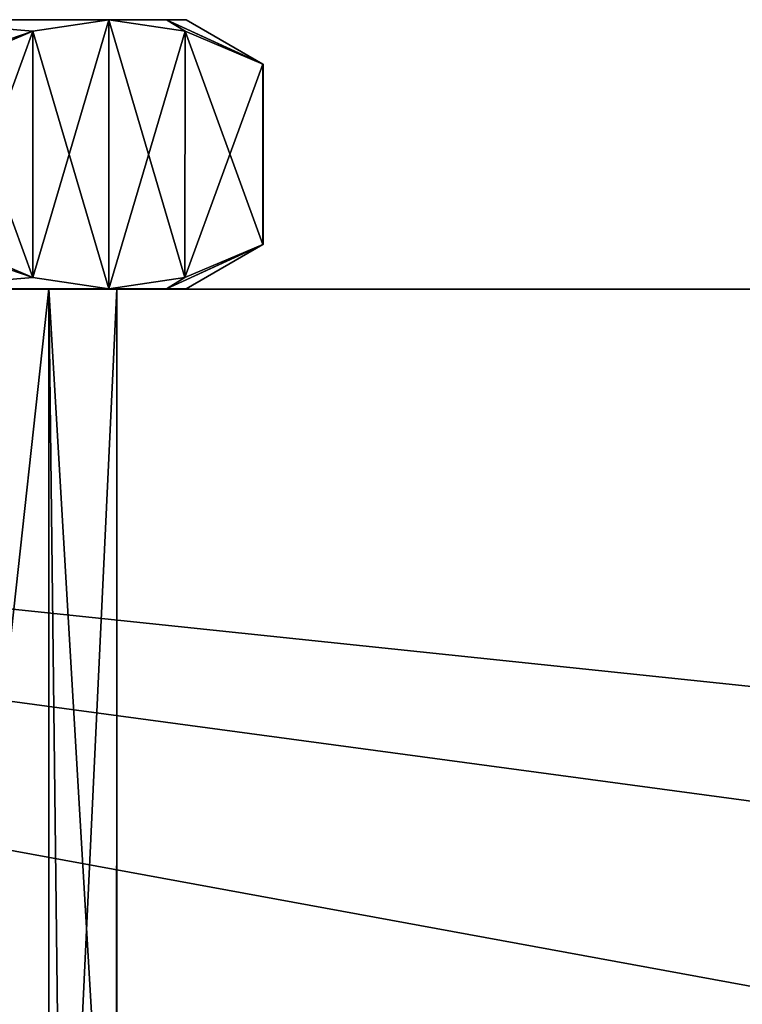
# Model space of a CAD drawing. Header units: metres. Extents: x -205 to 205, y -82 to 82.
# Tile 142 of 256: x -120 to -102, y 56 to 82. Entities that reach past the tile are written whole.
import ezdxf

# ---------------------------------------------------------------- set-up
doc = ezdxf.new("R2010")
doc.units = ezdxf.units.M
doc.layers.add('solid_PRT0003', color=7, linetype='CONTINUOUS')

msp = doc.modelspace()

# ---------------------------------------------------------------- linework, layer by layer
at = {"layer": 'solid_PRT0003'}
for points in [[(-138.484528, 82.006203, 37.490379), (-117.994148, 82.003281, 32), (-130.984528, 82.005135, 35)], [(-138.484528, 82.006203, 37.490379), (-123.484528, 82.004066, 37.490379), (-117.994148, 82.003281, 32)], [(-117.994148, 82.003281, 32), (-123.559906, 82.004074, 31.924623), (-130.984528, 82.005135, 35)], [(-117.994148, 82.003281, 17), (-130.984528, 82.005135, 14), (-123.559906, 82.004074, 17.075377)], [(-117.994148, 82.003281, 17), (-123.484528, 82.004066, 11.509619), (-130.984528, 82.005135, 14)], [(-115.984528, 82.002998, 24.5), (-120.484528, 82.003639, 24.5), (-123.559906, 82.004074, 31.924623)], [(-116.495636, 82.003067, 20.617714), (-123.559906, 82.004074, 17.075377), (-120.484528, 82.003639, 24.5)], [(-116.495636, 82.003067, 28.382286), (-115.984528, 82.002998, 24.5), (-123.559906, 82.004074, 31.924623)], [(-117.994148, 82.003281, 32), (-116.495636, 82.003067, 28.382286), (-123.559906, 82.004074, 31.924623)], [(-116.495636, 82.003067, 20.617714), (-117.994148, 82.003281, 17), (-123.559906, 82.004074, 17.075377)], [(-119.973778, 81.706978, 13.57125), (-123.484528, 82.004066, 11.509619), (-117.994148, 82.003281, 17)], [(-119.973778, 81.706978, 13.57125), (-122.484688, 80.84922, 9.777568), (-123.484528, 82.004066, 11.509619)], [(-119.973785, 81.70697, 35.428764), (-117.994148, 82.003281, 32), (-123.484528, 82.004066, 37.490379)], [(-121.994308, 80.849152, 38.928204), (-119.973785, 81.70697, 35.428764), (-123.484528, 82.004066, 37.490379)], [(-115.984528, 82.002998, 24.5), (-116.495636, 82.003067, 20.617714), (-120.484528, 82.003639, 24.5)], [(-119.974701, 75.300156, 13.571237), (-119.973778, 81.706978, 13.57125), (-117.994148, 82.003281, 17)], [(-119.974701, 75.300156, 13.571237), (-117.994148, 82.003281, 17), (-117.995148, 75.003281, 17)], [(-117.995148, 75.003281, 32), (-117.994148, 82.003281, 32), (-119.973785, 81.70697, 35.428764)], [(-116.014587, 81.706406, 20.428762), (-117.995148, 75.003281, 17), (-117.994148, 82.003281, 17)], [(-116.015503, 75.299591, 28.571238), (-117.994148, 82.003281, 32), (-117.995148, 75.003281, 32)], [(-116.014587, 81.706406, 20.428762), (-117.994148, 82.003281, 17), (-116.495636, 82.003067, 20.617714)], [(-116.014595, 81.706413, 28.571249), (-116.495636, 82.003067, 28.382286), (-117.994148, 82.003281, 32)], [(-116.014595, 81.706413, 28.571249), (-117.994148, 82.003281, 32), (-116.015503, 75.299591, 28.571238)], [(-113.994308, 80.848007, 23.928204), (-116.495636, 82.003067, 20.617714), (-115.984528, 82.002998, 24.5)], [(-116.014587, 81.706406, 20.428762), (-116.495636, 82.003067, 20.617714), (-113.994308, 80.848007, 23.928204)], [(-113.984688, 80.848007, 24.5), (-115.984528, 82.002998, 24.5), (-116.495636, 82.003067, 28.382286)], [(-113.994308, 80.848007, 25.071796), (-116.495636, 82.003067, 28.382286), (-116.014595, 81.706413, 28.571249)], [(-113.987099, 80.848007, 24.785938), (-116.495636, 82.003067, 28.382286), (-113.994308, 80.848007, 25.071796)], [(-113.984688, 80.848007, 24.5), (-116.495636, 82.003067, 28.382286), (-113.987099, 80.848007, 24.785938)], [(-113.987099, 80.848007, 24.214062), (-115.984528, 82.002998, 24.5), (-113.984688, 80.848007, 24.5)], [(-113.994308, 80.848007, 23.928204), (-115.984528, 82.002998, 24.5), (-113.987099, 80.848007, 24.214062)], [(-119.973778, 81.706978, 13.57125), (-121.994308, 80.849152, 10.071796), (-122.484688, 80.84922, 9.777568)], [(-121.99498, 76.158554, 10.071796), (-121.994308, 80.849152, 10.071796), (-119.973778, 81.706978, 13.57125)], [(-121.99498, 76.158554, 10.071796), (-119.973778, 81.706978, 13.57125), (-119.974701, 75.300156, 13.571237)], [(-119.974693, 75.300156, 35.428749), (-119.973785, 81.70697, 35.428764), (-121.994308, 80.849152, 38.928204)], [(-117.995148, 75.003281, 32), (-119.973785, 81.70697, 35.428764), (-119.974693, 75.300156, 35.428749)], [(-116.014587, 81.706406, 20.428762), (-116.015511, 75.299591, 20.428751), (-117.995148, 75.003281, 17)], [(-116.014587, 81.706406, 20.428762), (-113.994308, 80.848007, 23.928204), (-116.015511, 75.299591, 20.428751)], [(-116.014595, 81.706413, 28.571249), (-116.015503, 75.299591, 28.571238), (-113.99498, 76.15741, 25.071796)], [(-113.994308, 80.848007, 25.071796), (-116.014595, 81.706413, 28.571249), (-113.99498, 76.15741, 25.071796)], [(-119.974693, 75.300156, 35.428749), (-121.994308, 80.849152, 38.928204), (-121.99498, 76.158554, 38.928204)], [(-113.994308, 80.848007, 23.928204), (-113.99498, 76.15741, 23.928204), (-116.015511, 75.299591, 20.428751)], [(-113.994308, 80.848007, 25.071796), (-113.99498, 76.15741, 25.071796), (-113.987762, 76.15741, 24.785938)], [(-113.987099, 80.848007, 24.214062), (-113.987762, 76.15741, 24.214062), (-113.99498, 76.15741, 23.928204)], [(-113.994308, 80.848007, 23.928204), (-113.987099, 80.848007, 24.214062), (-113.99498, 76.15741, 23.928204)], [(-113.987099, 80.848007, 24.785938), (-113.994308, 80.848007, 25.071796), (-113.987762, 76.15741, 24.785938)], [(-113.987099, 80.848007, 24.785938), (-113.987762, 76.15741, 24.785938), (-113.985359, 76.15741, 24.5)], [(-113.984688, 80.848007, 24.5), (-113.985359, 76.15741, 24.5), (-113.987762, 76.15741, 24.214062)], [(-113.987099, 80.848007, 24.214062), (-113.984688, 80.848007, 24.5), (-113.987762, 76.15741, 24.214062)], [(-113.984688, 80.848007, 24.5), (-113.987099, 80.848007, 24.785938), (-113.985359, 76.15741, 24.5)], [(-122.485359, 76.158623, 39.222431), (-123.485527, 75.004066, 37.490379), (-119.974693, 75.300156, 35.428749)], [(-121.99498, 76.158554, 10.071796), (-119.974701, 75.300156, 13.571237), (-123.485527, 75.004066, 11.509619)], [(-122.485359, 76.158623, 39.222431), (-119.974693, 75.300156, 35.428749), (-121.99498, 76.158554, 38.928204)], [(-113.99498, 76.15741, 25.071796), (-116.496635, 75.003067, 28.382286), (-115.985527, 75.002998, 24.5)], [(-113.99498, 76.15741, 25.071796), (-116.015503, 75.299591, 28.571238), (-116.496635, 75.003067, 28.382286)], [(-113.985359, 76.15741, 24.5), (-115.985527, 75.002998, 24.5), (-116.496635, 75.003067, 20.617714)], [(-113.987762, 76.15741, 24.214062), (-113.985359, 76.15741, 24.5), (-116.496635, 75.003067, 20.617714)], [(-113.99498, 76.15741, 23.928204), (-113.987762, 76.15741, 24.214062), (-116.496635, 75.003067, 20.617714)], [(-116.015511, 75.299591, 20.428751), (-113.99498, 76.15741, 23.928204), (-116.496635, 75.003067, 20.617714)], [(-113.987762, 76.15741, 24.785938), (-113.99498, 76.15741, 25.071796), (-115.985527, 75.002998, 24.5)], [(-113.985359, 76.15741, 24.5), (-113.987762, 76.15741, 24.785938), (-115.985527, 75.002998, 24.5)], [(-119.974701, 75.300156, 13.571237), (-117.995148, 75.003281, 17), (-123.485527, 75.004066, 11.509619)], [(-123.485527, 75.004066, 37.490379), (-117.995148, 75.003281, 32), (-119.974693, 75.300156, 35.428749)], [(-116.015511, 75.299591, 20.428751), (-116.496635, 75.003067, 20.617714), (-117.995148, 75.003281, 17)], [(-116.015503, 75.299591, 28.571238), (-117.995148, 75.003281, 32), (-116.496635, 75.003067, 28.382286)], [(-200, -75), (-200, 75), (0, 75)], [(0, 75, 1.5), (0, 75), (-200, 75)], [(0, -75), (-200, -75), (0, 75)], [(0, 75, 1.5), (-200, 75), (-200, 75, 1.5)], [(-48.536644, 59.144901, 1.5), (0, 75, 1.5), (-200, 75, 1.5)], [(-97.162331, 56.110996, 1.5), (-82.463348, 59.144897, 1.5), (-200, 75, 1.5)], [(-48.536644, 59.144901, 1.5), (-200, 75, 1.5), (-82.463348, 59.144897, 1.5)], [(-106.87645, 47.959885, 1.5), (-97.162331, 56.110996, 1.5), (-200, 75, 1.5)], [(-109.640572, 46.364033, 1.5), (-106.87645, 47.959885, 1.5), (-200, 75, 1.5)], [(-112.783806, 45.809784, 1.5), (-109.640572, 46.364033, 1.5), (-200, 75, 1.5)], [(-164.837662, 56.110996, 1.5), (-112.783806, 45.809784, 1.5), (-200, 75, 1.5)], [(-124.385719, 75.004196, 35.931641), (-124.389839, 45.004192, 35.931549), (-119.558296, 45.003506, 31.100037)], [(-124.385719, 75.004196, 35.931641), (-119.558296, 45.003506, 31.100037), (-119.553947, 75.003502, 31.099924)], [(-124.385719, 75.004196, 35.931641), (-117.995148, 75.003281, 32), (-123.485527, 75.004066, 37.490379)], [(-124.385719, 75.004196, 35.931641), (-119.553947, 75.003502, 31.099924), (-117.995148, 75.003281, 32)], [(-124.385666, 75.004196, 13.068394), (-123.485527, 75.004066, 11.509619), (-117.995148, 75.003281, 17)], [(-119.553955, 75.003502, 17.900055), (-124.385666, 75.004196, 13.068394), (-117.995148, 75.003281, 17)], [(-122.810837, 45.256073, 14.139252), (-124.385666, 75.004196, 13.068394), (-119.553955, 75.003502, 17.900055)], [(-119.199509, 45.12957, 18.564573), (-122.810837, 45.256073, 14.139252), (-119.553955, 75.003502, 17.900055)], [(-119.553947, 75.003502, 31.099924), (-119.558296, 45.003506, 31.100037), (-117.789803, 45.00325, 24.5)], [(-119.553955, 75.003502, 17.900055), (-117.995148, 75.003281, 17), (-116.496635, 75.003067, 20.617714)], [(-119.553955, 75.003502, 17.900055), (-116.496635, 75.003067, 20.617714), (-115.985527, 75.002998, 24.5)], [(-119.553955, 75.003502, 17.900055), (-115.985527, 75.002998, 24.5), (-117.785522, 75.00325, 24.5)], [(-119.199509, 45.12957, 18.564573), (-119.553955, 75.003502, 17.900055), (-117.785522, 75.00325, 24.5)], [(-119.553947, 75.003502, 31.099924), (-117.789803, 45.00325, 24.5), (-117.785522, 75.00325, 24.5)], [(-119.553947, 75.003502, 31.099924), (-116.496635, 75.003067, 28.382286), (-117.995148, 75.003281, 32)], [(-119.553947, 75.003502, 31.099924), (-117.785522, 75.00325, 24.5), (-116.496635, 75.003067, 28.382286)], [(-119.199509, 45.12957, 18.564573), (-117.785522, 75.00325, 24.5), (-117.79583, 45.003254, 24.101315)], [(-117.785522, 75.00325, 24.5), (-117.791313, 45.003254, 24.300568), (-117.79583, 45.003254, 24.101315)], [(-117.785522, 75.00325, 24.5), (-117.789803, 45.00325, 24.5), (-117.791313, 45.003254, 24.300568)], [(-117.785522, 75.00325, 24.5), (-115.985527, 75.002998, 24.5), (-116.496635, 75.003067, 28.382286)]]:
    msp.add_3dface(points, dxfattribs=at)

doc.saveas('drawing.dxf')
